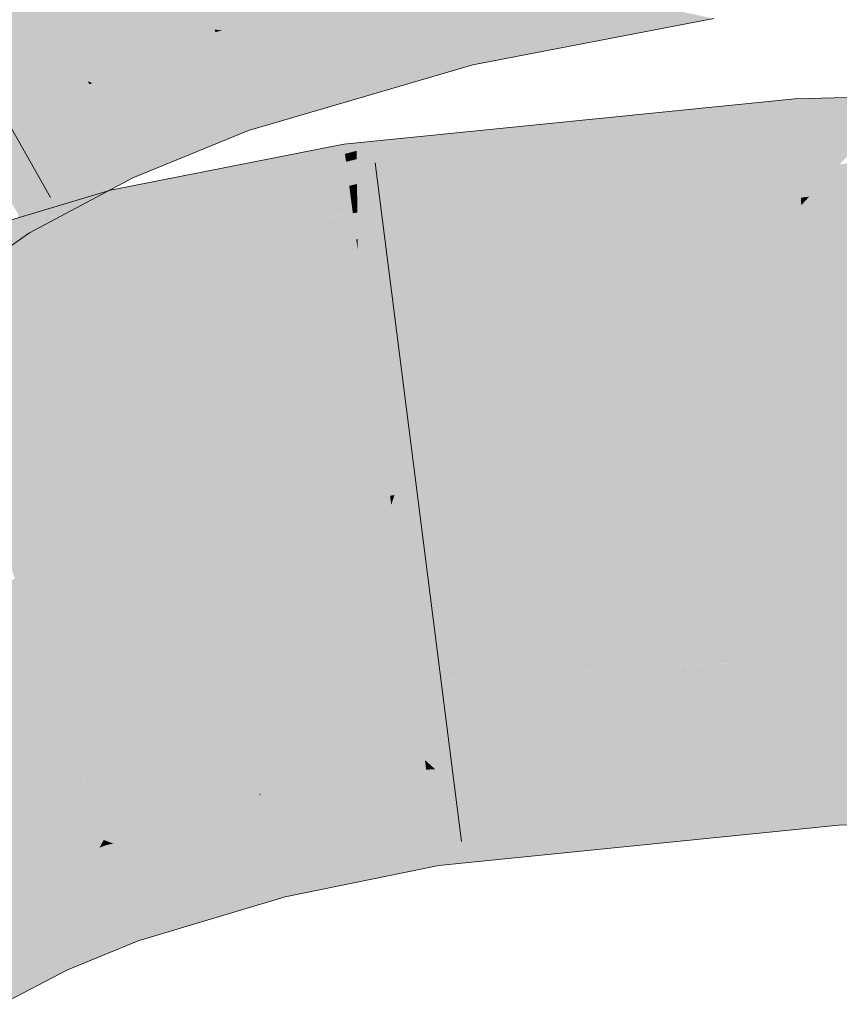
# Model space of a CAD drawing. Extents: x -620 to 300, y 62 to 1112.
# Tile 164 of 256: x 196.83 to 197.112, y 725.851 to 726.19. Entities that reach past the tile are written whole.
import ezdxf

# ---------------------------------------------------------------- set-up
doc = ezdxf.new("R2010")
doc.units = 0
doc.layers.get('0').update_dxf_attribs({"lineweight": 13})
doc.layers.add('E_Leerrohr 25-A06GA1MY8I', color=7, linetype='Continuous', lineweight=9, true_color=0xff8000)
doc.layers.add('E_Leerrohr 25-Shading', color=7, linetype='Continuous', lineweight=9, true_color=0xff8000)

# ---------------------------------------------------------------- blocks, each defined once
blk = doc.blocks.new('Shading-A06GA12D8I', base_point=(172.05078, 724.31592))
at = {"layer": 'E_Leerrohr 25-Shading', "color": 30, "true_color": 0xf57b00}
for points in [[(196.97726, 726.20972), (196.95677, 726.29565), (196.89711, 726.18628), (196.86902, 726.27008)], [(196.89711, 726.18628), (196.86902, 726.27008), (196.85361, 726.16846), (196.81618, 726.24854)], [(196.85361, 726.16846), (196.81618, 726.24854), (196.8145, 726.14771), (196.76834, 726.22308)], [(197.2617, 726.0799), (197.26143, 726.12976), (197.10292, 726.05487), (197.09862, 726.12592)], [(197.09862, 726.12592), (196.97621, 726.08179), (197.10292, 726.05487), (196.95888, 726.02637)], [(196.97621, 726.08179), (197.09862, 726.12592), (197.0701, 726.12305)], [(196.98648, 726.11462), (196.97621, 726.08179), (197.0701, 726.12305)], [(196.98648, 726.11462), (196.94626, 726.1106), (196.94838, 726.09448)], [(196.94838, 726.09448), (196.95148, 726.07092), (196.98648, 726.11462), (196.97621, 726.08179)], [(196.9151, 726.10437), (196.9064, 726.06964), (196.94626, 726.1106), (196.94838, 726.09448)], [(196.9151, 726.10437), (196.87021, 726.09546), (196.87495, 726.07629)], [(196.87495, 726.07629), (196.88039, 726.05426), (196.9151, 726.10437), (196.9064, 726.06964)], [(196.87495, 726.07629), (196.87021, 726.09546), (196.817, 726.03149), (196.80212, 726.0752)], [(196.94838, 726.09448), (196.9064, 726.06964), (196.95148, 726.07092), (196.90034, 726.04547)], [(196.97621, 726.08179), (196.95148, 726.07092), (196.95888, 726.02637), (196.9574, 726.02606)], [(197.10292, 726.05487), (197.10396, 726.03772), (197.2617, 726.0799), (197.26189, 726.04749)], [(196.817, 726.03149), (196.82224, 726.01611), (196.87495, 726.07629), (196.88039, 726.05426)], [(196.9064, 726.06964), (196.88039, 726.05426), (196.90034, 726.04547), (196.88451, 726.03754)], [(196.95148, 726.07092), (196.90034, 726.04547), (196.9574, 726.02606), (196.89139, 726.00964)], [(196.88039, 726.05426), (196.82224, 726.01611), (196.88451, 726.03754), (196.82602, 726.00494)], [(197.10292, 726.05487), (197.06619, 726.04761), (197.10396, 726.03772), (197.06671, 726.03394)], [(197.06651, 726.03925), (197.06619, 726.04761), (196.95781, 726.02295), (196.95888, 726.02637)], [(197.10396, 726.03772), (197.26193, 726.04138), (197.26189, 726.04749)], [(196.88451, 726.03754), (196.89139, 726.00964), (196.90034, 726.04547)], [(197.06671, 726.03394), (197.06651, 726.03925), (196.95781, 726.02295)], [(197.26196, 726.03656), (197.26193, 726.04138), (197.10408, 726.03564), (197.10396, 726.03772)], [(196.82602, 726.00494), (196.8306, 725.99152), (196.88451, 726.03754), (196.89139, 726.00964)], [(196.95995, 726.00671), (197.10539, 726.01404), (197.06671, 726.03394), (197.10408, 726.03564)], [(197.10408, 726.03564), (197.10396, 726.03772), (197.06671, 726.03394)], [(197.10539, 726.01404), (197.26207, 726.01593), (197.10408, 726.03564), (197.26196, 726.03656)], [(196.95995, 726.00671), (197.06671, 726.03394), (196.95781, 726.02295)], [(196.89139, 726.00964), (196.95781, 726.02295), (196.9574, 726.02606)], [(196.9574, 726.02606), (196.95781, 726.02295), (196.95888, 726.02637)], [(196.95995, 726.00671), (196.95781, 726.02295), (196.89374, 726.00012), (196.89139, 726.00964)], [(197.10803, 725.97052), (197.26231, 725.97363), (197.10539, 726.01404), (197.26207, 726.01593)], [(196.95995, 726.00671), (196.96582, 725.96216), (197.06752, 726.01215), (197.06921, 725.96826)], [(197.06921, 725.96826), (197.10803, 725.97052), (197.06752, 726.01215), (197.10539, 726.01404)], [(196.89374, 726.00012), (196.89139, 726.00964), (196.8308, 725.99091), (196.8306, 725.99152)], [(196.90475, 725.95557), (196.96582, 725.96216), (196.89374, 726.00012), (196.95995, 726.00671)], [(196.84593, 725.94641), (196.90475, 725.95557), (196.8308, 725.99091), (196.89374, 726.00012)], [(196.79271, 725.97839), (196.79362, 725.97638), (196.82852, 725.99762), (196.8306, 725.99152)], [(196.84593, 725.94641), (196.8306, 725.99152), (196.81091, 725.93921), (196.79362, 725.97638)], [(197.10803, 725.97052), (197.10881, 725.95764), (197.26231, 725.97363), (197.26242, 725.95392)], [(197.10881, 725.95764), (197.10803, 725.97052), (196.97849, 725.96289)], [(196.90475, 725.95557), (196.90628, 725.94934), (196.96582, 725.96216), (196.96762, 725.94849)], [(196.96582, 725.96216), (197.10881, 725.95764), (196.97849, 725.96289)], [(197.10881, 725.95764), (196.96582, 725.96216), (197.1093, 725.94946), (196.96762, 725.94849)], [(196.90628, 725.94934), (196.90475, 725.95557), (196.87155, 725.95044)], [(197.10881, 725.95764), (197.1093, 725.94946), (197.26242, 725.95392), (197.26244, 725.953)], [(196.84593, 725.94641), (196.90628, 725.94934), (196.87155, 725.95044)], [(196.90628, 725.94934), (196.84593, 725.94641), (196.9109, 725.9306), (196.85255, 725.927)], [(196.96762, 725.94849), (196.90628, 725.94934), (196.96936, 725.9353), (196.9109, 725.9306)], [(196.96762, 725.94849), (196.96936, 725.9353), (197.1093, 725.94946)], [(196.8309, 725.89624), (196.85905, 725.90784), (196.81091, 725.93921), (196.84593, 725.94641)], [(196.80525, 725.88281), (196.8309, 725.89624), (196.77669, 725.93042), (196.81091, 725.93921)], [(196.9109, 725.9306), (196.91257, 725.92383), (196.96936, 725.9353)], [(196.85255, 725.927), (196.85905, 725.90784), (196.9109, 725.9306), (196.91257, 725.92383)]]:
    blk.add_solid(points, dxfattribs=at)
at = {"layer": 'E_Leerrohr 25-Shading', "color": 34, "true_color": 0xb05800}
for points in [[(196.97768, 726.20795), (196.97726, 726.20972), (196.89711, 726.18628)], [(196.89972, 726.18591), (196.9783, 726.20532), (196.89711, 726.18628), (196.97768, 726.20795)], [(196.90634, 726.18506), (196.97929, 726.20117), (196.89972, 726.18591), (196.9783, 726.20532)], [(196.91821, 726.18341), (196.98064, 726.19556), (196.90634, 726.18506), (196.97929, 726.20117)], [(196.98683, 726.18903), (197.05438, 726.19305), (196.98369, 726.1958), (197.02553, 726.19928)], [(196.93611, 726.18091), (196.98227, 726.18872), (196.91821, 726.18341), (196.98064, 726.19556)], [(196.98227, 726.18872), (196.98683, 726.18903), (196.98064, 726.19556), (196.98369, 726.1958)], [(197.06857, 726.19), (197.05438, 726.19305), (196.99026, 726.18158), (196.98683, 726.18903)], [(196.95937, 726.17773), (196.98402, 726.18134), (196.93611, 726.18091), (196.98227, 726.18872)], [(196.98402, 726.18134), (196.99026, 726.18158), (196.98227, 726.18872), (196.98683, 726.18903)], [(197.06857, 726.19), (196.99026, 726.18158), (197.03418, 726.18341)], [(196.89742, 726.18536), (196.89711, 726.18628), (196.85361, 726.16846)], [(196.85521, 726.16785), (196.89815, 726.18323), (196.85361, 726.16846), (196.89742, 726.18536)], [(196.89972, 726.18591), (196.89711, 726.18628), (196.89856, 726.18567)], [(196.89856, 726.18567), (196.89711, 726.18628), (196.89742, 726.18536)], [(196.89815, 726.18323), (196.90208, 726.18408), (196.89742, 726.18536), (196.89856, 726.18567)], [(196.90208, 726.18408), (196.90634, 726.18506), (196.89856, 726.18567), (196.89972, 726.18591)], [(196.90808, 726.1814), (196.91821, 726.18341), (196.90208, 726.18408), (196.90634, 726.18506)], [(196.85886, 726.1665), (196.89932, 726.17969), (196.85521, 726.16785), (196.89815, 726.18323)], [(196.89932, 726.17969), (196.90808, 726.1814), (196.89815, 726.18323), (196.90208, 726.18408)], [(196.90091, 726.17499), (196.9166, 726.17761), (196.89932, 726.17969), (196.90808, 726.1814)], [(196.9166, 726.17761), (196.93611, 726.18091), (196.90808, 726.1814), (196.91821, 726.18341)], [(196.92705, 726.17297), (196.95937, 726.17773), (196.9166, 726.17761), (196.93611, 726.18091)], [(196.98547, 726.17529), (196.98402, 726.18134), (196.98125, 726.17468), (196.95937, 726.17773)], [(196.98547, 726.17529), (196.99307, 726.17548), (196.98402, 726.18134), (196.99026, 726.18158)], [(196.99026, 726.18158), (196.99307, 726.17548), (197.03418, 726.18341)], [(196.86473, 726.16425), (196.90091, 726.17499), (196.85886, 726.1665), (196.89932, 726.17969)], [(196.90276, 726.16943), (196.92705, 726.17297), (196.90091, 726.17499), (196.9166, 726.17761)], [(196.93648, 726.16876), (196.98125, 726.17468), (196.92705, 726.17297), (196.95937, 726.17773)], [(196.87253, 726.16132), (196.90276, 726.16943), (196.86473, 726.16425), (196.90091, 726.17499)], [(196.98576, 726.17407), (196.98125, 726.17468), (196.94301, 726.16589), (196.93648, 726.16876)], [(196.98125, 726.17468), (196.98576, 726.17407), (196.98547, 726.17529)], [(196.98576, 726.17407), (196.99307, 726.17548), (196.98547, 726.17529)], [(196.9044, 726.16455), (196.93648, 726.16876), (196.90276, 726.16943), (196.92705, 726.17297)], [(196.98576, 726.17407), (196.94301, 726.16589), (196.96867, 726.16907)], [(196.85408, 726.16748), (196.85361, 726.16846), (196.8145, 726.14771)], [(196.81512, 726.14667), (196.8551, 726.16528), (196.8145, 726.14771), (196.85408, 726.16748)], [(196.85521, 726.16785), (196.85361, 726.16846), (196.85408, 726.16748)], [(196.8551, 726.16528), (196.85886, 726.1665), (196.85408, 726.16748), (196.85521, 726.16785)], [(196.88007, 726.15845), (196.9044, 726.16455), (196.87253, 726.16132), (196.90276, 726.16943)], [(196.90552, 726.16119), (196.94301, 726.16589), (196.9044, 726.16455), (196.93648, 726.16876)], [(196.94301, 726.16589), (196.94882, 726.16327), (196.96867, 726.16907)], [(196.81641, 726.14459), (196.85669, 726.16187), (196.81512, 726.14667), (196.8551, 726.16528)], [(196.85669, 726.16187), (196.86473, 726.16425), (196.8551, 726.16528), (196.85886, 726.1665)], [(196.8587, 726.15753), (196.87253, 726.16132), (196.85669, 726.16187), (196.86473, 726.16425)], [(196.90552, 726.16119), (196.9044, 726.16455), (196.88551, 726.15637), (196.88007, 726.15845)], [(196.90652, 726.1582), (196.94882, 726.16327), (196.90552, 726.16119), (196.94301, 726.16589)], [(196.81828, 726.14154), (196.8587, 726.15753), (196.81641, 726.14459), (196.85669, 726.16187)], [(196.8606, 726.1535), (196.88007, 726.15845), (196.8587, 726.15753), (196.87253, 726.16132)], [(196.88551, 726.15637), (196.8905, 726.15442), (196.90552, 726.16119), (196.90652, 726.1582)], [(196.90874, 726.15161), (196.94882, 726.16327), (196.90652, 726.1582)], [(197.06563, 726.15881), (197.09641, 726.16248), (197.07048, 726.15985)], [(197.06563, 726.15881), (197.07103, 726.15369), (197.09641, 726.16248)], [(197.09663, 726.15869), (197.09641, 726.16248), (197.07103, 726.15369)], [(197.13388, 726.16333), (197.09641, 726.16248), (197.09663, 726.15869)], [(197.09663, 726.15869), (197.09697, 726.15302), (197.13388, 726.16333), (197.12718, 726.15625)], [(196.82021, 726.13837), (196.8606, 726.1535), (196.81828, 726.14154), (196.8587, 726.15753)], [(196.86194, 726.15063), (196.88551, 726.15637), (196.8606, 726.1535), (196.88007, 726.15845)], [(196.8905, 726.15442), (196.90359, 726.14948), (196.90652, 726.1582), (196.90874, 726.15161)], [(196.94601, 726.13763), (196.94604, 726.13318), (197.00673, 726.15186), (197.06563, 726.15881)], [(197.06563, 726.15881), (196.94604, 726.13318), (197.07103, 726.15369), (196.94609, 726.12939)], [(197.01881, 726.15466), (197.00673, 726.15186), (197.07048, 726.15985), (197.06563, 726.15881)], [(197.09697, 726.15302), (197.09663, 726.15869), (197.04034, 726.14313), (197.07103, 726.15369)], [(196.86317, 726.14801), (196.8905, 726.15442), (196.86194, 726.15063), (196.88551, 726.15637)], [(196.86638, 726.14117), (196.90359, 726.14948), (196.86317, 726.14801), (196.8905, 726.15442)], [(196.98409, 726.15118), (196.96848, 726.14728), (197.01881, 726.15466), (197.00673, 726.15186)], [(197.12718, 726.15625), (197.09697, 726.15302), (197.12209, 726.15082), (197.09724, 726.14862)], [(196.82164, 726.13605), (196.86194, 726.15063), (196.82021, 726.13837), (196.8606, 726.1535)], [(196.823, 726.13379), (196.86317, 726.14801), (196.82164, 726.13605), (196.86194, 726.15063)], [(196.96335, 726.14905), (196.94595, 726.14459), (196.98409, 726.15118), (196.96848, 726.14728)], [(197.00673, 726.15186), (196.96848, 726.14728), (196.94601, 726.13763), (196.94597, 726.14172)], [(197.07103, 726.15369), (196.94609, 726.12939), (197.04034, 726.14313), (196.94611, 726.12659)], [(197.04034, 726.14313), (197.02177, 726.13666), (197.09697, 726.15302), (197.09724, 726.14862)], [(197.12209, 726.15082), (197.09724, 726.14862), (197.11848, 726.14703), (197.09743, 726.14539)], [(196.82664, 726.12787), (196.86638, 726.14117), (196.823, 726.13379), (196.86317, 726.14801)], [(196.86638, 726.14117), (196.86768, 726.13837), (196.90359, 726.14948), (196.88705, 726.1427)], [(196.94592, 726.14734), (196.94147, 726.14685), (196.94156, 726.14618)], [(196.94156, 726.14618), (196.94189, 726.14355), (196.94592, 726.14734), (196.94595, 726.14459)], [(196.94592, 726.14734), (196.94595, 726.14459), (196.96335, 726.14905)], [(196.96848, 726.14728), (196.94595, 726.14459), (196.94597, 726.14172)], [(197.09724, 726.14862), (197.02177, 726.13666), (197.09743, 726.14539), (197.01141, 726.13312)], [(196.94156, 726.14618), (196.89687, 726.13013), (196.94189, 726.14355), (196.89436, 726.12689)], [(196.90404, 726.13947), (196.89687, 726.13013), (196.94147, 726.14685), (196.94156, 726.14618)], [(196.94595, 726.14459), (196.94189, 726.14355), (196.94597, 726.14172), (196.94228, 726.14081)], [(197.09743, 726.14539), (197.01141, 726.13312), (197.0976, 726.1427), (197.00504, 726.13086)], [(197.11848, 726.14703), (197.09743, 726.14539), (197.11548, 726.1438), (197.0976, 726.1427)], [(197.11548, 726.1438), (197.0976, 726.1427), (197.11386, 726.14209), (197.09769, 726.14136)], [(197.2401, 726.14575), (197.12646, 726.14197), (197.10133, 726.12885), (197.1118, 726.13995)], [(196.86638, 726.14117), (196.82664, 726.12787), (196.86768, 726.13837), (196.82828, 726.12518)], [(196.86768, 726.13837), (196.86909, 726.13531), (196.88705, 726.1427)], [(196.94228, 726.14081), (196.89178, 726.12354), (196.94279, 726.13684), (196.88841, 726.11914)], [(196.94189, 726.14355), (196.89436, 726.12689), (196.94228, 726.14081), (196.89178, 726.12354)], [(196.94597, 726.14172), (196.94228, 726.14081), (196.94601, 726.13763), (196.94279, 726.13684)], [(197.04034, 726.14313), (196.94611, 726.12659), (197.02177, 726.13666), (196.94612, 726.12476)], [(197.09769, 726.14136), (197.03221, 726.13391), (196.94626, 726.1106), (196.97783, 726.12146)], [(197.09789, 726.138), (197.09769, 726.14136), (196.98648, 726.11462), (196.94626, 726.1106)], [(197.0976, 726.1427), (197.00504, 726.13086), (197.09769, 726.14136), (197.00462, 726.13074)], [(197.11386, 726.14209), (197.09769, 726.14136), (197.11333, 726.14154), (197.0977, 726.14099)], [(197.11333, 726.14154), (197.0977, 726.14099), (197.1118, 726.13995), (197.09789, 726.138)], [(197.26143, 726.12976), (197.26137, 726.14032), (197.09862, 726.12592), (197.19832, 726.13849)], [(196.82828, 726.12518), (196.8298, 726.12268), (196.86768, 726.13837), (196.86893, 726.13568)], [(196.86247, 726.12683), (196.86314, 726.12408), (196.88739, 726.13617), (196.90404, 726.13947)], [(196.86314, 726.12408), (196.86452, 726.11853), (196.90404, 726.13947), (196.89687, 726.13013)], [(196.94601, 726.13763), (196.94279, 726.13684), (196.94604, 726.13318), (196.94336, 726.13257)], [(196.98648, 726.11462), (197.0701, 726.12305), (197.09789, 726.138), (197.09846, 726.12848)], [(197.1118, 726.13995), (197.09789, 726.138), (197.10133, 726.12885), (197.09846, 726.12848)], [(197.10133, 726.12885), (197.09862, 726.12592), (197.17542, 726.13788), (197.19832, 726.13849)], [(196.86893, 726.13568), (196.8298, 726.12268), (196.86078, 726.13092), (196.83122, 726.12036)], [(196.86893, 726.13568), (196.86078, 726.13092), (196.86909, 726.13531)], [(196.86185, 726.12933), (196.86247, 726.12683), (196.8716, 726.13306), (196.88739, 726.13617)], [(196.94279, 726.13684), (196.88841, 726.11914), (196.94336, 726.13257), (196.88512, 726.11487)], [(197.02177, 726.13666), (196.94612, 726.12476), (197.01141, 726.13312), (196.94614, 726.12378)], [(197.03221, 726.13391), (197.00462, 726.13074), (196.97783, 726.12146)], [(196.81238, 726.10956), (196.79541, 726.09723), (196.86143, 726.13104), (196.86185, 726.12933)], [(196.83202, 726.11908), (196.81238, 726.10956), (196.86046, 726.13074), (196.86143, 726.13104)], [(196.83122, 726.12036), (196.83362, 726.11646), (196.86078, 726.13092)], [(196.84926, 726.12738), (196.83202, 726.11908), (196.86046, 726.13074)], [(196.8716, 726.13306), (196.86143, 726.13104), (196.86185, 726.12933)], [(196.94336, 726.13257), (196.88512, 726.11487), (196.94383, 726.12897), (196.88271, 726.11176)], [(196.94604, 726.13318), (196.94336, 726.13257), (196.94609, 726.12939), (196.94383, 726.12897)], [(197.01141, 726.13312), (196.94614, 726.12378), (197.00504, 726.13086), (196.94614, 726.12335)], [(197.00504, 726.13086), (196.94614, 726.12335), (196.97783, 726.12146), (196.94623, 726.11426)], [(196.79474, 726.09686), (196.79552, 726.0946), (196.86185, 726.12933), (196.86247, 726.12683)], [(196.79552, 726.0946), (196.79639, 726.09204), (196.86247, 726.12683), (196.86314, 726.12408)], [(196.82823, 726.12115), (196.81238, 726.10956), (196.84926, 726.12738)], [(196.89687, 726.13013), (196.86452, 726.11853), (196.89436, 726.12689), (196.86501, 726.11658)], [(196.89436, 726.12689), (196.86501, 726.11658), (196.89178, 726.12354), (196.86549, 726.11456)], [(196.94383, 726.12897), (196.88271, 726.11176), (196.94418, 726.12628), (196.88123, 726.1098)], [(196.94609, 726.12939), (196.94383, 726.12897), (196.94611, 726.12659), (196.94418, 726.12628)], [(197.0701, 726.12305), (197.09862, 726.12592), (197.09846, 726.12848)], [(197.09846, 726.12848), (197.09862, 726.12592), (197.10133, 726.12885)], [(196.79639, 726.09204), (196.79781, 726.08789), (196.86314, 726.12408), (196.86452, 726.11853)], [(196.89178, 726.12354), (196.86549, 726.11456), (196.88841, 726.11914), (196.86615, 726.11188)], [(196.94418, 726.12628), (196.88123, 726.1098), (196.94443, 726.12445), (196.88055, 726.10895)], [(196.94443, 726.12445), (196.88251, 726.10944), (196.94455, 726.12354)], [(196.94579, 726.1142), (196.94455, 726.12354), (196.92142, 726.11011), (196.93852, 726.12213)], [(196.94611, 726.12659), (196.94418, 726.12628), (196.94612, 726.12476), (196.94443, 726.12445)], [(196.94612, 726.12476), (196.94443, 726.12445), (196.94614, 726.12378), (196.94455, 726.12354)], [(196.94614, 726.12378), (196.94455, 726.12354), (196.94614, 726.12335), (196.9446, 726.12317)], [(196.8298, 726.12268), (196.82823, 726.11267), (196.83362, 726.11646)], [(196.93852, 726.12213), (196.88251, 726.10944), (196.92142, 726.11011)], [(196.94614, 726.12335), (196.9446, 726.12317), (196.94623, 726.11426), (196.94579, 726.1142)], [(196.94623, 726.11426), (196.94626, 726.1106), (196.97783, 726.12146)], [(196.86452, 726.11853), (196.79781, 726.08789), (196.86501, 726.11658), (196.79826, 726.08655)], [(196.88841, 726.11914), (196.86615, 726.11188), (196.88512, 726.11487), (196.86679, 726.10931)], [(196.86501, 726.11658), (196.79826, 726.08655), (196.86549, 726.11456), (196.79871, 726.08527)], [(196.86549, 726.11456), (196.79871, 726.08527), (196.86615, 726.11188), (196.79921, 726.08374)], [(196.88512, 726.11487), (196.86679, 726.10931), (196.88271, 726.11176), (196.86726, 726.10736)], [(196.94579, 726.1142), (196.92142, 726.11011), (196.93376, 726.11035)], [(196.93376, 726.11035), (196.94626, 726.1106), (196.94579, 726.1142)], [(196.94579, 726.1142), (196.94626, 726.1106), (196.94623, 726.11426)], [(196.86615, 726.11188), (196.79921, 726.08374), (196.86679, 726.10931), (196.79958, 726.0827)], [(196.88271, 726.11176), (196.86726, 726.10736), (196.88123, 726.1098), (196.86755, 726.1062)], [(196.87021, 726.09546), (196.91577, 726.10614), (196.88251, 726.10944), (196.92142, 726.11011)], [(196.9151, 726.10437), (196.93376, 726.11035), (196.91258, 726.10388), (196.91577, 726.10614)], [(196.94626, 726.1106), (196.93376, 726.11035), (196.9151, 726.10437)], [(196.91577, 726.10614), (196.93376, 726.11035), (196.92142, 726.11011)], [(196.86679, 726.10931), (196.79958, 726.0827), (196.86726, 726.10736), (196.79971, 726.08228)], [(196.86726, 726.10736), (196.81143, 726.08661), (196.86755, 726.1062)], [(196.88123, 726.1098), (196.86755, 726.1062), (196.88055, 726.10895), (196.86766, 726.10583)], [(196.86766, 726.10583), (196.87021, 726.09546), (196.88055, 726.10895)], [(196.87021, 726.09546), (196.88251, 726.10944), (196.88055, 726.10895)], [(196.8443, 726.09808), (196.81143, 726.08661), (196.86766, 726.10583), (196.87021, 726.09546)], [(196.86755, 726.1062), (196.8443, 726.09808), (196.86766, 726.10583)], [(196.91577, 726.10614), (196.87021, 726.09546), (196.91258, 726.10388)], [(196.81143, 726.08661), (196.79971, 726.08228), (196.87021, 726.09546), (196.80212, 726.0752)], [(197.2625, 725.94165), (197.26244, 725.953), (197.11, 725.93787), (197.1093, 725.94946)], [(197.05148, 725.93549), (197.1093, 725.94946), (196.9729, 725.93213), (196.96936, 725.9353)], [(197.11, 725.93793), (197.1093, 725.94946), (197.05148, 725.93549)], [(197.11116, 725.91882), (197.2626, 725.92291), (197.11, 725.93787), (197.2625, 725.94165)], [(197.11, 725.93787), (196.97969, 725.92596), (197.04617, 725.91272), (196.99219, 725.91461)], [(197.11, 725.93787), (197.11, 725.93793), (197.03203, 725.93073), (197.05148, 725.93549)], [(197.11, 725.93787), (197.04617, 725.91272), (197.11116, 725.91882)], [(196.91284, 725.92279), (196.9698, 725.93201), (196.91287, 725.92389), (196.96951, 725.93427)], [(196.96951, 725.93427), (196.96936, 725.9353), (196.91287, 725.92389)], [(196.9729, 725.93213), (196.96936, 725.9353), (196.9698, 725.93201)], [(197.03203, 725.93073), (197.05148, 725.93549), (196.97592, 725.92938), (196.9729, 725.93213)], [(196.91325, 725.92114), (196.97017, 725.9292), (196.91284, 725.92279), (196.9698, 725.93201)], [(196.97017, 725.9292), (196.97592, 725.92938), (196.9698, 725.93201), (196.9729, 725.93213)], [(196.97592, 725.92938), (196.97969, 725.92596), (197.03203, 725.93073)], [(196.91388, 725.91858), (196.97066, 725.92548), (196.91325, 725.92114), (196.97017, 725.9292)], [(196.9707, 725.92511), (196.97969, 725.92596), (196.97017, 725.9292), (196.97592, 725.92938)], [(196.91284, 725.92279), (196.91257, 725.92383), (196.85968, 725.90802)], [(196.91284, 725.92279), (196.91287, 725.92389), (196.91257, 725.92383)], [(196.9147, 725.91522), (196.9707, 725.92511), (196.91388, 725.91858), (196.97066, 725.92548)], [(196.9147, 725.91522), (196.91574, 725.91101), (196.9707, 725.92511), (196.972, 725.91534)], [(196.9707, 725.92511), (196.972, 725.91534), (196.97969, 725.92596), (196.99219, 725.91461)], [(196.91325, 725.92114), (196.91284, 725.92279), (196.85905, 725.90784), (196.85968, 725.90802)], [(196.91325, 725.92114), (196.85905, 725.90784), (196.86395, 725.90851)], [(196.86395, 725.90851), (196.87883, 725.91046), (196.91325, 725.92114), (196.91388, 725.91858)], [(197.11153, 725.9129), (197.26263, 725.91638), (197.11116, 725.91882), (197.2626, 725.92291)], [(196.87883, 725.91046), (196.91406, 725.91504), (196.91388, 725.91858), (196.9147, 725.91522)], [(197.0715, 725.90887), (197.11153, 725.9129), (197.07126, 725.9151), (197.11116, 725.91882)], [(196.86627, 725.90515), (196.91406, 725.91504), (196.86235, 725.90662), (196.87883, 725.91046)], [(196.87012, 725.90369), (196.91406, 725.91504), (196.86627, 725.90515)], [(196.91574, 725.91101), (196.9147, 725.91522), (196.8719, 725.90302), (196.87012, 725.90369)], [(196.91574, 725.91101), (196.91687, 725.90643), (196.972, 725.91534), (196.97275, 725.90967)], [(196.972, 725.91534), (196.97275, 725.90967), (196.99219, 725.91461), (196.99913, 725.90833)], [(196.97325, 725.90588), (196.97415, 725.89899), (197.07126, 725.9151), (197.0715, 725.90887)], [(196.99219, 725.91461), (196.99913, 725.90833), (197.04617, 725.91272)], [(196.86235, 725.90662), (196.87883, 725.91046), (196.86003, 725.90747), (196.86395, 725.90851)], [(196.87889, 725.90033), (196.91687, 725.90643), (196.8719, 725.90302), (196.91574, 725.91101)], [(196.85861, 725.90704), (196.85905, 725.90784), (196.8309, 725.89624)], [(196.83119, 725.89563), (196.85762, 725.90521), (196.8309, 725.89624), (196.85861, 725.90704)], [(196.85762, 725.90521), (196.8597, 725.90601), (196.85861, 725.90704), (196.85925, 725.90729)], [(196.85925, 725.90729), (196.85905, 725.90784), (196.85861, 725.90704)], [(196.86395, 725.90851), (196.85905, 725.90784), (196.86003, 725.90747)], [(196.86003, 725.90747), (196.85905, 725.90784), (196.85925, 725.90729)], [(196.8597, 725.90601), (196.86235, 725.90662), (196.85925, 725.90729), (196.86003, 725.90747)], [(196.9194, 725.89618), (196.97325, 725.90588), (196.91687, 725.90643), (196.97275, 725.90967)], [(196.97325, 725.90588), (196.99913, 725.90833), (196.97275, 725.90967)], [(196.8318, 725.89435), (196.85611, 725.90247), (196.83119, 725.89563), (196.85762, 725.90521)], [(196.85413, 725.89886), (196.86127, 725.90137), (196.85611, 725.90247), (196.8604, 725.90393)], [(196.85611, 725.90247), (196.8604, 725.90393), (196.85762, 725.90521), (196.8597, 725.90601)], [(196.8604, 725.90393), (196.86627, 725.90515), (196.8597, 725.90601), (196.86235, 725.90662)], [(196.86127, 725.90137), (196.87012, 725.90369), (196.8604, 725.90393), (196.86627, 725.90515)], [(196.86127, 725.90137), (196.86137, 725.90106), (196.87012, 725.90369), (196.8719, 725.90302)], [(196.87889, 725.90033), (196.9019, 725.8916), (196.91687, 725.90643), (196.9194, 725.89618)], [(196.92134, 725.88831), (196.97415, 725.89899), (196.9194, 725.89618), (196.97325, 725.90588)], [(196.83275, 725.89227), (196.85413, 725.89886), (196.8318, 725.89435), (196.85611, 725.90247)], [(196.8625, 725.89771), (196.86127, 725.90137), (196.85187, 725.89471), (196.85413, 725.89886)], [(196.86137, 725.90106), (196.8625, 725.89771), (196.8719, 725.90302), (196.87889, 725.90033)], [(196.86763, 725.88263), (196.9019, 725.8916), (196.8625, 725.89771), (196.87889, 725.90033)], [(196.85413, 725.89886), (196.83275, 725.89227), (196.83315, 725.89142)], [(196.83315, 725.89142), (196.83395, 725.88971), (196.85413, 725.89886), (196.85187, 725.89471)], [(196.85187, 725.89471), (196.86763, 725.88263), (196.8625, 725.89771)], [(196.83119, 725.89563), (196.8309, 725.89624), (196.80525, 725.88281)], [(196.80562, 725.8822), (196.8318, 725.89435), (196.80525, 725.88281), (196.83119, 725.89563)], [(196.80637, 725.88092), (196.83275, 725.89227), (196.80562, 725.8822), (196.8318, 725.89435)], [(196.83395, 725.88971), (196.84093, 725.87476), (196.85187, 725.89471)], [(196.85187, 725.89471), (196.84093, 725.87476), (196.86763, 725.88263), (196.85304, 725.87744)], [(196.9019, 725.8916), (196.91536, 725.88654), (196.9194, 725.89618), (196.92134, 725.88831)], [(196.80704, 725.87982), (196.83315, 725.89142), (196.80637, 725.88092), (196.83275, 725.89227)], [(196.80745, 725.87915), (196.83395, 725.88971), (196.80704, 725.87982), (196.83315, 725.89142)], [(196.86823, 725.88086), (196.91536, 725.88654), (196.86763, 725.88263), (196.9019, 725.8916)], [(196.81516, 725.86627), (196.84093, 725.87476), (196.80745, 725.87915), (196.83395, 725.88971)], [(196.91536, 725.88654), (196.86823, 725.88086), (196.90025, 725.88202), (196.86913, 725.8783)], [(196.86823, 725.88086), (196.84093, 725.87476), (196.86913, 725.8783), (196.84212, 725.87219)], [(196.85304, 725.87744), (196.86823, 725.88086), (196.86763, 725.88263)], [(196.86913, 725.8783), (196.86938, 725.8775), (196.90025, 725.88202), (196.89561, 725.88062)], [(196.86938, 725.8775), (196.87085, 725.87317), (196.89561, 725.88062)], [(196.84212, 725.87219), (196.84245, 725.87146), (196.86913, 725.8783), (196.86938, 725.8775)], [(196.84245, 725.87146), (196.84634, 725.8631), (196.86938, 725.8775), (196.87085, 725.87317)], [(196.84093, 725.87476), (196.81516, 725.86627), (196.84212, 725.87219), (196.81662, 725.86383)], [(196.81662, 725.86383), (196.81703, 725.86316), (196.84212, 725.87219), (196.84245, 725.87146)], [(196.84245, 725.87146), (196.81703, 725.86316), (196.82823, 725.85358), (196.82295, 725.85327)], [(196.84245, 725.87146), (196.82823, 725.85358), (196.84634, 725.8631)]]:
    blk.add_solid(points, dxfattribs=at)
blk = doc.blocks.new('Referenz-A06GA1N48I')
at = {"layer": 'E_Leerrohr 25-A06GA1MY8I', "linetype": 'Continuous', "ltscale": 0.13}
for p, q in [((196.72495, 726.33304), (196.84077, 726.12856)), ((197.06857, 726.19), (196.98576, 726.17409)), ((196.98576, 726.17409), (196.90874, 726.15159)), ((197.26122, 726.16637), (197.0964, 726.16247)), ((197.0964, 726.16247), (196.94147, 726.14687)), ((196.90874, 726.15159), (196.8691, 726.13532)), ((196.94147, 726.14687), (196.86143, 726.13103)), ((196.9523, 726.14044), (196.98197, 725.90733)), ((196.8691, 726.13532), (196.83362, 726.11646)), ((196.86143, 726.13103), (196.79033, 726.10988)), ((196.83362, 726.11646), (196.80467, 726.09622)), ((197.26264, 725.91637), (197.11152, 725.91293)), ((197.11152, 725.91293), (196.97415, 725.89902)), ((196.97415, 725.89902), (196.92135, 725.88831)), ((196.92135, 725.88831), (196.87085, 725.8732)), ((196.87085, 725.8732), (196.84635, 725.86307)), ((196.84635, 725.86307), (196.82407, 725.85139))]:
    blk.add_line(p, q, dxfattribs=at)

msp = doc.modelspace()

# ---------------------------------------------------------------- block references
at = {"color": 8, "lineweight": 25, "ltscale": 0.25, "true_color": 0x808080}
msp.add_blockref('Referenz-A06GA1N48I', (0, 0), dxfattribs=at)
msp.add_blockref('Shading-A06GA12D8I', (172.05078, 724.31592))

doc.saveas('drawing.dxf')
